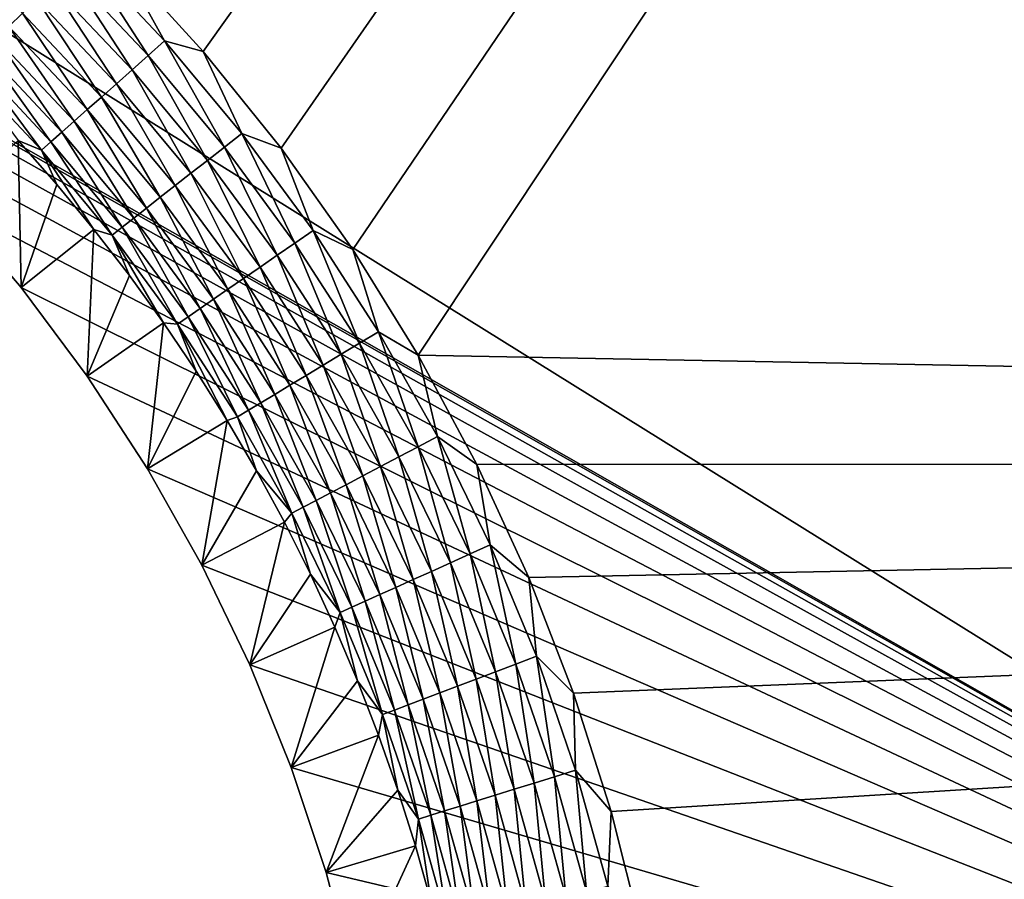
# Model space of a CAD drawing. Extents: x -255 to 255, y -598 to 598.
# Tile 64 of 201: x 108 to 130, y -274 to -254. Entities that reach past the tile are written whole.
import ezdxf

# ---------------------------------------------------------------- set-up
doc = ezdxf.new("R2010")
doc.units = 0
doc.header["$LTSCALE"] = 21.359881
for name, color, linetype in [('1', 7, 'CONTINUOUS'), ('11', 7, 'CONTINUOUS'), ('2', 7, 'CONTINUOUS'), ('58', 7, 'CONTINUOUS')]:
    doc.layers.add(name, color=color, linetype=linetype)

msp = doc.modelspace()

# ---------------------------------------------------------------- linework, layer by layer
at = {"layer": '1', "color": 7, "linetype": 'CONTINUOUS'}
for points in [[(152.63, -282.45), (116.099, -114.682), (152.63, -112.53), (152.63, -282.45)], [(115.621, -117.139), (116.099, -114.682), (152.63, -282.45), (115.621, -117.139)], [(114.986, -119.561), (115.621, -117.139), (152.63, -282.45), (114.986, -119.561)], [(114.197, -121.936), (114.986, -119.561), (152.63, -282.45), (114.197, -121.936)], [(113.258, -124.257), (114.197, -121.936), (152.63, -282.45), (113.258, -124.257)], [(112.172, -126.512), (113.258, -124.257), (152.63, -282.45), (112.172, -126.512)], [(110.943, -128.693), (112.172, -126.512), (152.63, -282.45), (110.943, -128.693)], [(109.578, -130.791), (110.943, -128.693), (152.63, -282.45), (109.578, -130.791)], [(108.081, -132.797), (109.578, -130.791), (152.63, -282.45), (108.081, -132.797)], [(106.458, -134.703), (108.081, -132.797), (152.63, -282.45), (106.458, -134.703)], [(104.716, -136.502), (106.458, -134.703), (152.63, -282.45), (104.716, -136.502)], [(102.863, -138.184), (104.716, -136.502), (152.63, -282.45), (102.863, -138.184)], [(100.906, -139.745), (102.863, -138.184), (152.63, -282.45), (100.906, -139.745)], [(98.853, -141.177), (100.906, -139.745), (152.63, -282.45), (98.853, -141.177)], [(96.713, -142.475), (98.853, -141.177), (152.63, -282.45), (96.713, -142.475)], [(94.493, -143.633), (96.713, -142.475), (152.63, -282.45), (94.493, -143.633)], [(92.204, -144.646), (94.493, -143.633), (152.63, -282.45), (92.204, -144.646)], [(89.855, -145.511), (92.204, -144.646), (152.63, -282.45), (89.855, -145.511)], [(87.455, -146.223), (89.855, -145.511), (152.63, -282.45), (87.455, -146.223)], [(85.015, -146.78), (87.455, -146.223), (152.63, -282.45), (85.015, -146.78)], [(82.544, -147.179), (85.015, -146.78), (152.63, -282.45), (82.544, -147.179)], [(80.052, -147.42), (82.544, -147.179), (152.63, -282.45), (80.052, -147.42)], [(-64.2, -147.5), (77.55, -147.5), (152.63, -282.45), (-64.2, -147.5)], [(96.713, -250.625), (-64.2, -147.5), (152.63, -282.45), (96.713, -250.625)], [(77.55, -147.5), (80.052, -147.42), (152.63, -282.45), (77.55, -147.5)], [(98.853, -251.923), (96.713, -250.625), (152.63, -282.45), (98.853, -251.923)], [(100.906, -253.355), (98.853, -251.923), (152.63, -282.45), (100.906, -253.355)], [(102.863, -254.916), (100.906, -253.355), (152.63, -282.45), (102.863, -254.916)], [(104.716, -256.598), (102.863, -254.916), (152.63, -282.45), (104.716, -256.598)], [(106.458, -258.397), (104.716, -256.598), (152.63, -282.45), (106.458, -258.397)], [(108.081, -260.303), (106.458, -258.397), (152.63, -282.45), (108.081, -260.303)], [(109.578, -262.309), (108.081, -260.303), (152.63, -282.45), (109.578, -262.309)], [(110.943, -264.407), (109.578, -262.309), (152.63, -282.45), (110.943, -264.407)], [(112.172, -266.588), (110.943, -264.407), (152.63, -282.45), (112.172, -266.588)], [(113.258, -268.843), (112.172, -266.588), (152.63, -282.45), (113.258, -268.843)], [(114.197, -271.164), (113.258, -268.843), (152.63, -282.45), (114.197, -271.164)], [(114.986, -273.539), (114.197, -271.164), (152.63, -282.45), (114.986, -273.539)], [(115.621, -275.961), (114.986, -273.539), (152.63, -282.45), (115.621, -275.961)]]:
    msp.add_3dface(points, dxfattribs=at)
at = {"layer": '11', "color": 7, "linetype": 'CONTINUOUS'}
for points in [[(106.458, -258.397), (108.081, -260.303), (108.019, -256.978, 4.231), (106.458, -258.397)], [(108.019, -256.978, 4.231), (108.081, -260.303), (108.891, -257.969, 4.231), (108.019, -256.978, 4.231)], [(108.891, -257.969, 4.231), (108.081, -260.303), (109.73, -258.987, 4.231), (108.891, -257.969, 4.231)], [(108.081, -260.303), (109.578, -262.309), (109.73, -258.987, 4.231), (108.081, -260.303)], [(109.73, -258.987, 4.231), (109.578, -262.309), (110.536, -260.032, 4.231), (109.73, -258.987, 4.231)], [(110.536, -260.032, 4.231), (109.578, -262.309), (111.308, -261.102, 4.231), (110.536, -260.032, 4.231)], [(109.578, -262.309), (110.943, -264.407), (111.308, -261.102, 4.231), (109.578, -262.309)], [(111.308, -261.102, 4.231), (110.943, -264.407), (112.045, -262.196, 4.231), (111.308, -261.102, 4.231)], [(112.045, -262.196, 4.231), (110.943, -264.407), (112.747, -263.313, 4.231), (112.045, -262.196, 4.231)], [(110.943, -264.407), (112.172, -266.588), (112.747, -263.313, 4.231), (110.943, -264.407)], [(112.747, -263.313, 4.231), (112.172, -266.588), (113.413, -264.452, 4.231), (112.747, -263.313, 4.231)], [(113.413, -264.452, 4.231), (112.172, -266.588), (114.042, -265.612, 4.231), (113.413, -264.452, 4.231)], [(112.172, -266.588), (113.258, -268.843), (114.042, -265.612, 4.231), (112.172, -266.588)], [(114.042, -265.612, 4.231), (113.258, -268.843), (114.633, -266.792, 4.231), (114.042, -265.612, 4.231)], [(114.633, -266.792, 4.231), (113.258, -268.843), (115.187, -267.989, 4.231), (114.633, -266.792, 4.231)], [(113.258, -268.843), (114.197, -271.164), (115.187, -267.989, 4.231), (113.258, -268.843)], [(115.187, -267.989, 4.231), (114.197, -271.164), (115.701, -269.204, 4.231), (115.187, -267.989, 4.231)], [(115.701, -269.204, 4.231), (114.197, -271.164), (116.177, -270.435, 4.231), (115.701, -269.204, 4.231)], [(114.197, -271.164), (114.986, -273.539), (116.177, -270.435, 4.231), (114.197, -271.164)], [(116.177, -270.435, 4.231), (114.986, -273.539), (116.613, -271.68, 4.231), (116.177, -270.435, 4.231)], [(116.613, -271.68, 4.231), (114.986, -273.539), (117.008, -272.939, 4.231), (116.613, -271.68, 4.231)], [(114.986, -273.539), (115.621, -275.961), (117.008, -272.939, 4.231), (114.986, -273.539)], [(117.008, -272.939, 4.231), (115.621, -275.961), (117.363, -274.21, 4.231), (117.008, -272.939, 4.231)]]:
    msp.add_3dface(points, dxfattribs=at)
at = {"layer": '2', "color": 7, "linetype": 'CONTINUOUS'}
for points in [[(112.205, -254.96, 7), (248.416, -64, 7), (110.311, -252.882, 7), (112.205, -254.96, 7)], [(113.967, -257.149, 7), (248.416, -64, 7), (112.205, -254.96, 7), (113.967, -257.149, 7)], [(115.591, -259.443, 7), (248.416, -64, 7), (113.967, -257.149, 7), (115.591, -259.443, 7)], [(117.07, -261.833, 7), (248.416, -64, 7), (115.591, -259.443, 7), (117.07, -261.833, 7)], [(248.416, -264.3, 7), (248.416, -64, 7), (117.07, -261.833, 7), (248.416, -264.3, 7)], [(118.4, -264.309, 7), (248.416, -264.3, 7), (117.07, -261.833, 7), (118.4, -264.309, 7)], [(77.55, -415.216, 7), (248.416, -264.3, 7), (-64.2, -415.216, 7), (77.55, -415.216, 7)], [(-64.2, -415.216, 7), (248.416, -264.3, 7), (94.035, -327.203, 7), (-64.2, -415.216, 7)], [(80.359, -415.302, 7), (248.416, -264.3, 7), (77.55, -415.216, 7), (80.359, -415.302, 7)], [(83.158, -415.562, 7), (248.416, -264.3, 7), (80.359, -415.302, 7), (83.158, -415.562, 7)], [(85.935, -415.993, 7), (248.416, -264.3, 7), (83.158, -415.562, 7), (85.935, -415.993, 7)], [(88.681, -416.594, 7), (248.416, -264.3, 7), (85.935, -415.993, 7), (88.681, -416.594, 7)], [(91.384, -417.363, 7), (248.416, -264.3, 7), (88.681, -416.594, 7), (91.384, -417.363, 7)], [(94.035, -418.297, 7), (248.416, -264.3, 7), (91.384, -417.363, 7), (94.035, -418.297, 7)], [(96.623, -419.393, 7), (248.416, -264.3, 7), (94.035, -418.297, 7), (96.623, -419.393, 7)], [(94.035, -327.203, 7), (248.416, -264.3, 7), (96.623, -326.107, 7), (94.035, -327.203, 7)], [(99.139, -420.646, 7), (248.416, -264.3, 7), (96.623, -419.393, 7), (99.139, -420.646, 7)], [(96.623, -326.107, 7), (248.416, -264.3, 7), (99.139, -324.854, 7), (96.623, -326.107, 7)], [(101.573, -422.051, 7), (248.416, -264.3, 7), (99.139, -420.646, 7), (101.573, -422.051, 7)], [(99.139, -324.854, 7), (248.416, -264.3, 7), (101.573, -323.449, 7), (99.139, -324.854, 7)], [(103.916, -423.604, 7), (248.416, -264.3, 7), (101.573, -422.051, 7), (103.916, -423.604, 7)], [(101.573, -323.449, 7), (248.416, -264.3, 7), (103.916, -321.896, 7), (101.573, -323.449, 7)], [(106.159, -425.297, 7), (248.416, -264.3, 7), (103.916, -423.604, 7), (106.159, -425.297, 7)], [(103.916, -321.896, 7), (248.416, -264.3, 7), (106.159, -320.203, 7), (103.916, -321.896, 7)], [(108.293, -427.126, 7), (248.416, -264.3, 7), (106.159, -425.297, 7), (108.293, -427.126, 7)], [(106.159, -320.203, 7), (248.416, -264.3, 7), (108.293, -318.374, 7), (106.159, -320.203, 7)], [(110.311, -429.082, 7), (248.416, -264.3, 7), (108.293, -427.126, 7), (110.311, -429.082, 7)], [(108.293, -318.374, 7), (248.416, -264.3, 7), (110.311, -316.418, 7), (108.293, -318.374, 7)], [(112.205, -431.16, 7), (248.416, -264.3, 7), (110.311, -429.082, 7), (112.205, -431.16, 7)], [(110.311, -316.418, 7), (248.416, -264.3, 7), (112.205, -314.34, 7), (110.311, -316.418, 7)], [(113.967, -433.349, 7), (248.416, -264.3, 7), (112.205, -431.16, 7), (113.967, -433.349, 7)], [(112.205, -314.34, 7), (248.416, -264.3, 7), (113.967, -312.151, 7), (112.205, -314.34, 7)], [(115.591, -435.643, 7), (248.416, -264.3, 7), (113.967, -433.349, 7), (115.591, -435.643, 7)], [(113.967, -312.151, 7), (248.416, -264.3, 7), (115.591, -309.857, 7), (113.967, -312.151, 7)], [(117.07, -438.033, 7), (248.416, -264.3, 7), (115.591, -435.643, 7), (117.07, -438.033, 7)], [(115.591, -309.857, 7), (248.416, -264.3, 7), (117.07, -307.467, 7), (115.591, -309.857, 7)], [(118.4, -440.509, 7), (248.416, -264.3, 7), (117.07, -438.033, 7), (118.4, -440.509, 7)], [(117.07, -307.467, 7), (248.416, -264.3, 7), (118.4, -304.991, 7), (117.07, -307.467, 7)], [(119.575, -443.062, 7), (248.416, -264.3, 7), (118.4, -440.509, 7), (119.575, -443.062, 7)], [(118.4, -304.991, 7), (248.416, -264.3, 7), (119.575, -302.438, 7), (118.4, -304.991, 7)], [(119.575, -266.862, 7), (248.416, -264.3, 7), (118.4, -264.309, 7), (119.575, -266.862, 7)], [(120.59, -445.683, 7), (248.416, -264.3, 7), (119.575, -443.062, 7), (120.59, -445.683, 7)], [(119.575, -302.438, 7), (248.416, -264.3, 7), (120.59, -299.817, 7), (119.575, -302.438, 7)], [(120.59, -269.483, 7), (248.416, -264.3, 7), (119.575, -266.862, 7), (120.59, -269.483, 7)], [(121.442, -448.362, 7), (248.416, -264.3, 7), (120.59, -445.683, 7), (121.442, -448.362, 7)], [(120.59, -299.817, 7), (248.416, -264.3, 7), (121.442, -297.138, 7), (120.59, -299.817, 7)], [(121.442, -272.162, 7), (248.416, -264.3, 7), (120.59, -269.483, 7), (121.442, -272.162, 7)], [(122.128, -451.087, 7), (248.416, -264.3, 7), (121.442, -448.362, 7), (122.128, -451.087, 7)], [(121.442, -297.138, 7), (248.416, -264.3, 7), (122.128, -294.413, 7), (121.442, -297.138, 7)], [(122.128, -274.887, 7), (248.416, -264.3, 7), (121.442, -272.162, 7), (122.128, -274.887, 7)], [(122.644, -453.85, 7), (248.416, -264.3, 7), (122.128, -451.087, 7), (122.644, -453.85, 7)], [(122.128, -294.413, 7), (248.416, -264.3, 7), (122.644, -291.65, 7), (122.128, -294.413, 7)], [(122.644, -277.65, 7), (248.416, -264.3, 7), (122.128, -274.887, 7), (122.644, -277.65, 7)], [(122.989, -456.639, 7), (248.416, -264.3, 7), (122.644, -453.85, 7), (122.989, -456.639, 7)], [(122.644, -291.65, 7), (248.416, -264.3, 7), (122.989, -288.861, 7), (122.644, -291.65, 7)], [(122.989, -280.439, 7), (248.416, -264.3, 7), (122.644, -277.65, 7), (122.989, -280.439, 7)], [(123.163, -459.445, 7), (248.416, -264.3, 7), (122.989, -456.639, 7), (123.163, -459.445, 7)], [(122.989, -288.861, 7), (248.416, -264.3, 7), (123.163, -286.055, 7), (122.989, -288.861, 7)], [(123.163, -283.245, 7), (248.416, -264.3, 7), (122.989, -280.439, 7), (123.163, -283.245, 7)], [(248.416, -464.6, 7), (248.416, -264.3, 7), (123.163, -462.255, 7), (248.416, -464.6, 7)], [(123.163, -462.255, 7), (248.416, -264.3, 7), (123.163, -459.445, 7), (123.163, -462.255, 7)], [(123.163, -286.055, 7), (248.416, -264.3, 7), (123.163, -283.245, 7), (123.163, -286.055, 7)]]:
    msp.add_3dface(points, dxfattribs=at)
at = {"layer": '58', "color": 7, "linetype": 'CONTINUOUS'}
for points in [[(108.11, -254.09, 6.378), (106.209, -252.3, 6.378), (107.807, -254.393, 6.112), (108.11, -254.09, 6.378)], [(110.958, -255.053, 6.899), (109.463, -252.737, 6.975), (109.11, -253.09, 6.899), (110.958, -255.053, 6.899)], [(111.331, -254.722, 6.975), (110.311, -252.882, 7), (109.463, -252.737, 6.975), (111.331, -254.722, 6.975)], [(111.331, -254.722, 6.975), (109.463, -252.737, 6.975), (110.958, -255.053, 6.899), (111.331, -254.722, 6.975)], [(112.205, -254.96, 7), (110.311, -252.882, 7), (111.331, -254.722, 6.975), (112.205, -254.96, 7)], [(110.593, -255.377, 6.773), (109.11, -253.09, 6.899), (108.765, -253.435, 6.773), (110.593, -255.377, 6.773)], [(110.958, -255.053, 6.899), (109.11, -253.09, 6.899), (110.593, -255.377, 6.773), (110.958, -255.053, 6.899)], [(110.239, -255.69, 6.599), (108.765, -253.435, 6.773), (108.431, -253.769, 6.599), (110.239, -255.69, 6.599)], [(110.593, -255.377, 6.773), (108.765, -253.435, 6.773), (110.239, -255.69, 6.599), (110.593, -255.377, 6.773)], [(109.9, -255.991, 6.378), (108.431, -253.769, 6.599), (108.11, -254.09, 6.378), (109.9, -255.991, 6.378)], [(110.239, -255.69, 6.599), (108.431, -253.769, 6.599), (109.9, -255.991, 6.378), (110.239, -255.69, 6.599)], [(109.579, -256.275, 6.112), (108.11, -254.09, 6.378), (107.807, -254.393, 6.112), (109.579, -256.275, 6.112)], [(109.9, -255.991, 6.378), (108.11, -254.09, 6.378), (109.579, -256.275, 6.112), (109.9, -255.991, 6.378)], [(109.28, -256.54, 5.805), (107.807, -254.393, 6.112), (107.525, -254.675, 5.805), (109.28, -256.54, 5.805)], [(109.579, -256.275, 6.112), (107.807, -254.393, 6.112), (109.28, -256.54, 5.805), (109.579, -256.275, 6.112)], [(109.005, -256.783, 5.459), (107.525, -254.675, 5.805), (107.265, -254.935, 5.459), (109.005, -256.783, 5.459)], [(109.28, -256.54, 5.805), (107.525, -254.675, 5.805), (109.005, -256.783, 5.459), (109.28, -256.54, 5.805)], [(112.684, -257.124, 6.899), (111.331, -254.722, 6.975), (110.958, -255.053, 6.899), (112.684, -257.124, 6.899)], [(113.077, -256.817, 6.975), (112.205, -254.96, 7), (111.331, -254.722, 6.975), (113.077, -256.817, 6.975)], [(113.077, -256.817, 6.975), (111.331, -254.722, 6.975), (112.684, -257.124, 6.899), (113.077, -256.817, 6.975)], [(108.758, -257.002, 5.078), (107.265, -254.935, 5.459), (107.032, -255.168, 5.078), (108.758, -257.002, 5.078)], [(109.005, -256.783, 5.459), (107.265, -254.935, 5.459), (108.758, -257.002, 5.078), (109.005, -256.783, 5.459)], [(113.967, -257.149, 7), (112.205, -254.96, 7), (113.077, -256.817, 6.975), (113.967, -257.149, 7)], [(108.541, -257.194, 4.666), (107.032, -255.168, 5.078), (106.827, -255.373, 4.666), (108.541, -257.194, 4.666)], [(108.758, -257.002, 5.078), (107.032, -255.168, 5.078), (108.541, -257.194, 4.666), (108.758, -257.002, 5.078)], [(112.3, -257.425, 6.773), (110.958, -255.053, 6.899), (110.593, -255.377, 6.773), (112.3, -257.425, 6.773)], [(112.684, -257.124, 6.899), (110.958, -255.053, 6.899), (112.3, -257.425, 6.773), (112.684, -257.124, 6.899)], [(108.019, -256.978, 4.231), (108.541, -257.194, 4.666), (106.827, -255.373, 4.666), (108.019, -256.978, 4.231)], [(111.928, -257.717, 6.599), (110.593, -255.377, 6.773), (110.239, -255.69, 6.599), (111.928, -257.717, 6.599)], [(112.3, -257.425, 6.773), (110.593, -255.377, 6.773), (111.928, -257.717, 6.599), (112.3, -257.425, 6.773)], [(111.571, -257.996, 6.378), (110.239, -255.69, 6.599), (109.9, -255.991, 6.378), (111.571, -257.996, 6.378)], [(111.928, -257.717, 6.599), (110.239, -255.69, 6.599), (111.571, -257.996, 6.378), (111.928, -257.717, 6.599)], [(111.234, -258.26, 6.112), (109.9, -255.991, 6.378), (109.579, -256.275, 6.112), (111.234, -258.26, 6.112)], [(111.571, -257.996, 6.378), (109.9, -255.991, 6.378), (111.234, -258.26, 6.112), (111.571, -257.996, 6.378)], [(110.919, -258.507, 5.805), (109.579, -256.275, 6.112), (109.28, -256.54, 5.805), (110.919, -258.507, 5.805)], [(111.234, -258.26, 6.112), (109.579, -256.275, 6.112), (110.919, -258.507, 5.805), (111.234, -258.26, 6.112)], [(110.631, -258.733, 5.459), (109.28, -256.54, 5.805), (109.005, -256.783, 5.459), (110.631, -258.733, 5.459)], [(110.919, -258.507, 5.805), (109.28, -256.54, 5.805), (110.631, -258.733, 5.459), (110.919, -258.507, 5.805)], [(110.371, -258.936, 5.078), (109.005, -256.783, 5.459), (108.758, -257.002, 5.078), (110.371, -258.936, 5.078)], [(110.631, -258.733, 5.459), (109.005, -256.783, 5.459), (110.371, -258.936, 5.078), (110.631, -258.733, 5.459)], [(108.019, -256.978, 4.231), (108.891, -257.969, 4.231), (108.541, -257.194, 4.666), (108.019, -256.978, 4.231)], [(110.143, -259.115, 4.666), (108.758, -257.002, 5.078), (108.541, -257.194, 4.666), (110.143, -259.115, 4.666)], [(110.371, -258.936, 5.078), (108.758, -257.002, 5.078), (110.143, -259.115, 4.666), (110.371, -258.936, 5.078)], [(114.282, -259.296, 6.899), (113.077, -256.817, 6.975), (112.684, -257.124, 6.899), (114.282, -259.296, 6.899)], [(114.692, -259.013, 6.975), (113.967, -257.149, 7), (113.077, -256.817, 6.975), (114.692, -259.013, 6.975)], [(114.692, -259.013, 6.975), (113.077, -256.817, 6.975), (114.282, -259.296, 6.899), (114.692, -259.013, 6.975)], [(108.891, -257.969, 4.231), (109.73, -258.987, 4.231), (108.541, -257.194, 4.666), (108.891, -257.969, 4.231)], [(109.73, -258.987, 4.231), (110.143, -259.115, 4.666), (108.541, -257.194, 4.666), (109.73, -258.987, 4.231)], [(113.88, -259.573, 6.773), (112.684, -257.124, 6.899), (112.3, -257.425, 6.773), (113.88, -259.573, 6.773)], [(114.282, -259.296, 6.899), (112.684, -257.124, 6.899), (113.88, -259.573, 6.773), (114.282, -259.296, 6.899)], [(115.591, -259.443, 7), (113.967, -257.149, 7), (114.692, -259.013, 6.975), (115.591, -259.443, 7)], [(113.491, -259.842, 6.599), (112.3, -257.425, 6.773), (111.928, -257.717, 6.599), (113.491, -259.842, 6.599)], [(113.88, -259.573, 6.773), (112.3, -257.425, 6.773), (113.491, -259.842, 6.599), (113.88, -259.573, 6.773)], [(113.118, -260.099, 6.378), (111.928, -257.717, 6.599), (111.571, -257.996, 6.378), (113.118, -260.099, 6.378)], [(113.491, -259.842, 6.599), (111.928, -257.717, 6.599), (113.118, -260.099, 6.378), (113.491, -259.842, 6.599)], [(112.766, -260.342, 6.112), (111.571, -257.996, 6.378), (111.234, -258.26, 6.112), (112.766, -260.342, 6.112)], [(113.118, -260.099, 6.378), (111.571, -257.996, 6.378), (112.766, -260.342, 6.112), (113.118, -260.099, 6.378)], [(112.437, -260.569, 5.805), (111.234, -258.26, 6.112), (110.919, -258.507, 5.805), (112.437, -260.569, 5.805)], [(112.766, -260.342, 6.112), (111.234, -258.26, 6.112), (112.437, -260.569, 5.805), (112.766, -260.342, 6.112)], [(112.135, -260.778, 5.459), (110.919, -258.507, 5.805), (110.631, -258.733, 5.459), (112.135, -260.778, 5.459)], [(112.437, -260.569, 5.805), (110.919, -258.507, 5.805), (112.135, -260.778, 5.459), (112.437, -260.569, 5.805)], [(111.864, -260.965, 5.078), (110.631, -258.733, 5.459), (110.371, -258.936, 5.078), (111.864, -260.965, 5.078)], [(112.135, -260.778, 5.459), (110.631, -258.733, 5.459), (111.864, -260.965, 5.078), (112.135, -260.778, 5.459)], [(109.73, -258.987, 4.231), (110.536, -260.032, 4.231), (110.143, -259.115, 4.666), (109.73, -258.987, 4.231)], [(111.625, -261.13, 4.666), (110.371, -258.936, 5.078), (110.143, -259.115, 4.666), (111.625, -261.13, 4.666)], [(111.864, -260.965, 5.078), (110.371, -258.936, 5.078), (111.625, -261.13, 4.666), (111.864, -260.965, 5.078)], [(115.746, -261.56, 6.899), (114.692, -259.013, 6.975), (114.282, -259.296, 6.899), (115.746, -261.56, 6.899)], [(116.172, -261.302, 6.975), (115.591, -259.443, 7), (114.692, -259.013, 6.975), (116.172, -261.302, 6.975)], [(116.172, -261.302, 6.975), (114.692, -259.013, 6.975), (115.746, -261.56, 6.899), (116.172, -261.302, 6.975)], [(110.536, -260.032, 4.231), (111.308, -261.102, 4.231), (110.143, -259.115, 4.666), (110.536, -260.032, 4.231)], [(111.308, -261.102, 4.231), (111.625, -261.13, 4.666), (110.143, -259.115, 4.666), (111.308, -261.102, 4.231)], [(115.328, -261.812, 6.773), (114.282, -259.296, 6.899), (113.88, -259.573, 6.773), (115.328, -261.812, 6.773)], [(115.746, -261.56, 6.899), (114.282, -259.296, 6.899), (115.328, -261.812, 6.773), (115.746, -261.56, 6.899)], [(117.07, -261.833, 7), (115.591, -259.443, 7), (116.172, -261.302, 6.975), (117.07, -261.833, 7)], [(114.924, -262.057, 6.599), (113.88, -259.573, 6.773), (113.491, -259.842, 6.599), (114.924, -262.057, 6.599)], [(115.328, -261.812, 6.773), (113.88, -259.573, 6.773), (114.924, -262.057, 6.599), (115.328, -261.812, 6.773)], [(114.536, -262.291, 6.378), (113.491, -259.842, 6.599), (113.118, -260.099, 6.378), (114.536, -262.291, 6.378)], [(114.924, -262.057, 6.599), (113.491, -259.842, 6.599), (114.536, -262.291, 6.378), (114.924, -262.057, 6.599)], [(114.169, -262.513, 6.112), (113.118, -260.099, 6.378), (112.766, -260.342, 6.112), (114.169, -262.513, 6.112)], [(114.536, -262.291, 6.378), (113.118, -260.099, 6.378), (114.169, -262.513, 6.112), (114.536, -262.291, 6.378)], [(113.827, -262.72, 5.805), (112.766, -260.342, 6.112), (112.437, -260.569, 5.805), (113.827, -262.72, 5.805)], [(114.169, -262.513, 6.112), (112.766, -260.342, 6.112), (113.827, -262.72, 5.805), (114.169, -262.513, 6.112)], [(113.513, -262.909, 5.459), (112.437, -260.569, 5.805), (112.135, -260.778, 5.459), (113.513, -262.909, 5.459)], [(113.827, -262.72, 5.805), (112.437, -260.569, 5.805), (113.513, -262.909, 5.459), (113.827, -262.72, 5.805)], [(113.231, -263.08, 5.078), (112.135, -260.778, 5.459), (111.864, -260.965, 5.078), (113.231, -263.08, 5.078)], [(113.513, -262.909, 5.459), (112.135, -260.778, 5.459), (113.231, -263.08, 5.078), (113.513, -262.909, 5.459)], [(112.983, -263.23, 4.666), (111.864, -260.965, 5.078), (111.625, -261.13, 4.666), (112.983, -263.23, 4.666)], [(113.231, -263.08, 5.078), (111.864, -260.965, 5.078), (112.983, -263.23, 4.666), (113.231, -263.08, 5.078)], [(111.308, -261.102, 4.231), (112.045, -262.196, 4.231), (111.625, -261.13, 4.666), (111.308, -261.102, 4.231)], [(112.045, -262.196, 4.231), (112.747, -263.313, 4.231), (111.625, -261.13, 4.666), (112.045, -262.196, 4.231)], [(112.747, -263.313, 4.231), (112.983, -263.23, 4.666), (111.625, -261.13, 4.666), (112.747, -263.313, 4.231)], [(117.071, -263.908, 6.899), (116.172, -261.302, 6.975), (115.746, -261.56, 6.899), (117.071, -263.908, 6.899)], [(117.512, -263.676, 6.975), (117.07, -261.833, 7), (116.172, -261.302, 6.975), (117.512, -263.676, 6.975)], [(117.512, -263.676, 6.975), (116.172, -261.302, 6.975), (117.071, -263.908, 6.899), (117.512, -263.676, 6.975)], [(116.638, -264.135, 6.773), (115.746, -261.56, 6.899), (115.328, -261.812, 6.773), (116.638, -264.135, 6.773)], [(117.071, -263.908, 6.899), (115.746, -261.56, 6.899), (116.638, -264.135, 6.773), (117.071, -263.908, 6.899)], [(116.219, -264.355, 6.599), (115.328, -261.812, 6.773), (114.924, -262.057, 6.599), (116.219, -264.355, 6.599)], [(116.638, -264.135, 6.773), (115.328, -261.812, 6.773), (116.219, -264.355, 6.599), (116.638, -264.135, 6.773)], [(118.4, -264.309, 7), (117.07, -261.833, 7), (117.512, -263.676, 6.975), (118.4, -264.309, 7)], [(115.818, -264.565, 6.378), (114.924, -262.057, 6.599), (114.536, -262.291, 6.378), (115.818, -264.565, 6.378)], [(116.219, -264.355, 6.599), (114.924, -262.057, 6.599), (115.818, -264.565, 6.378), (116.219, -264.355, 6.599)], [(115.439, -264.764, 6.112), (114.536, -262.291, 6.378), (114.169, -262.513, 6.112), (115.439, -264.764, 6.112)], [(115.818, -264.565, 6.378), (114.536, -262.291, 6.378), (115.439, -264.764, 6.112), (115.818, -264.565, 6.378)], [(115.085, -264.95, 5.805), (114.169, -262.513, 6.112), (113.827, -262.72, 5.805), (115.085, -264.95, 5.805)], [(115.439, -264.764, 6.112), (114.169, -262.513, 6.112), (115.085, -264.95, 5.805), (115.439, -264.764, 6.112)], [(114.76, -265.12, 5.459), (113.827, -262.72, 5.805), (113.513, -262.909, 5.459), (114.76, -265.12, 5.459)], [(115.085, -264.95, 5.805), (113.827, -262.72, 5.805), (114.76, -265.12, 5.459), (115.085, -264.95, 5.805)], [(114.468, -265.274, 5.078), (113.513, -262.909, 5.459), (113.231, -263.08, 5.078), (114.468, -265.274, 5.078)], [(114.76, -265.12, 5.459), (113.513, -262.909, 5.459), (114.468, -265.274, 5.078), (114.76, -265.12, 5.459)], [(112.747, -263.313, 4.231), (113.413, -264.452, 4.231), (112.983, -263.23, 4.666), (112.747, -263.313, 4.231)], [(114.212, -265.409, 4.666), (113.231, -263.08, 5.078), (112.983, -263.23, 4.666), (114.212, -265.409, 4.666)], [(113.413, -264.452, 4.231), (114.212, -265.409, 4.666), (112.983, -263.23, 4.666), (113.413, -264.452, 4.231)], [(114.468, -265.274, 5.078), (113.231, -263.08, 5.078), (114.212, -265.409, 4.666), (114.468, -265.274, 5.078)], [(118.251, -266.332, 6.899), (117.512, -263.676, 6.975), (117.071, -263.908, 6.899), (118.251, -266.332, 6.899)], [(118.705, -266.128, 6.975), (118.4, -264.309, 7), (117.512, -263.676, 6.975), (118.705, -266.128, 6.975)], [(118.705, -266.128, 6.975), (117.512, -263.676, 6.975), (118.251, -266.332, 6.899), (118.705, -266.128, 6.975)], [(117.806, -266.532, 6.773), (117.071, -263.908, 6.899), (116.638, -264.135, 6.773), (117.806, -266.532, 6.773)], [(118.251, -266.332, 6.899), (117.071, -263.908, 6.899), (117.806, -266.532, 6.773), (118.251, -266.332, 6.899)], [(117.374, -266.727, 6.599), (116.638, -264.135, 6.773), (116.219, -264.355, 6.599), (117.374, -266.727, 6.599)], [(117.806, -266.532, 6.773), (116.638, -264.135, 6.773), (117.374, -266.727, 6.599), (117.806, -266.532, 6.773)], [(116.961, -266.912, 6.378), (116.219, -264.355, 6.599), (115.818, -264.565, 6.378), (116.961, -266.912, 6.378)], [(117.374, -266.727, 6.599), (116.219, -264.355, 6.599), (116.961, -266.912, 6.378), (117.374, -266.727, 6.599)], [(119.575, -266.862, 7), (118.4, -264.309, 7), (118.705, -266.128, 6.975), (119.575, -266.862, 7)], [(113.413, -264.452, 4.231), (114.042, -265.612, 4.231), (114.212, -265.409, 4.666), (113.413, -264.452, 4.231)], [(116.57, -267.088, 6.112), (115.818, -264.565, 6.378), (115.439, -264.764, 6.112), (116.57, -267.088, 6.112)], [(116.961, -266.912, 6.378), (115.818, -264.565, 6.378), (116.57, -267.088, 6.112), (116.961, -266.912, 6.378)], [(116.206, -267.252, 5.805), (115.439, -264.764, 6.112), (115.085, -264.95, 5.805), (116.206, -267.252, 5.805)], [(116.57, -267.088, 6.112), (115.439, -264.764, 6.112), (116.206, -267.252, 5.805), (116.57, -267.088, 6.112)], [(115.872, -267.403, 5.459), (115.085, -264.95, 5.805), (114.76, -265.12, 5.459), (115.872, -267.403, 5.459)], [(116.206, -267.252, 5.805), (115.085, -264.95, 5.805), (115.872, -267.403, 5.459), (116.206, -267.252, 5.805)], [(115.306, -267.657, 4.666), (114.468, -265.274, 5.078), (114.212, -265.409, 4.666), (115.306, -267.657, 4.666)], [(115.571, -267.538, 5.078), (114.76, -265.12, 5.459), (114.468, -265.274, 5.078), (115.571, -267.538, 5.078)], [(115.571, -267.538, 5.078), (114.468, -265.274, 5.078), (115.306, -267.657, 4.666), (115.571, -267.538, 5.078)], [(115.872, -267.403, 5.459), (114.76, -265.12, 5.459), (115.571, -267.538, 5.078), (115.872, -267.403, 5.459)], [(114.042, -265.612, 4.231), (114.633, -266.792, 4.231), (114.212, -265.409, 4.666), (114.042, -265.612, 4.231)], [(114.633, -266.792, 4.231), (115.306, -267.657, 4.666), (114.212, -265.409, 4.666), (114.633, -266.792, 4.231)], [(119.283, -268.823, 6.899), (118.705, -266.128, 6.975), (118.251, -266.332, 6.899), (119.283, -268.823, 6.899)], [(119.748, -268.646, 6.975), (119.575, -266.862, 7), (118.705, -266.128, 6.975), (119.748, -268.646, 6.975)], [(119.748, -268.646, 6.975), (118.705, -266.128, 6.975), (119.283, -268.823, 6.899), (119.748, -268.646, 6.975)], [(118.826, -268.996, 6.773), (118.251, -266.332, 6.899), (117.806, -266.532, 6.773), (118.826, -268.996, 6.773)], [(119.283, -268.823, 6.899), (118.251, -266.332, 6.899), (118.826, -268.996, 6.773), (119.283, -268.823, 6.899)], [(118.384, -269.164, 6.599), (117.806, -266.532, 6.773), (117.374, -266.727, 6.599), (118.384, -269.164, 6.599)], [(118.826, -268.996, 6.773), (117.806, -266.532, 6.773), (118.384, -269.164, 6.599), (118.826, -268.996, 6.773)], [(114.633, -266.792, 4.231), (115.187, -267.989, 4.231), (115.306, -267.657, 4.666), (114.633, -266.792, 4.231)], [(117.96, -269.324, 6.378), (117.374, -266.727, 6.599), (116.961, -266.912, 6.378), (117.96, -269.324, 6.378)], [(118.384, -269.164, 6.599), (117.374, -266.727, 6.599), (117.96, -269.324, 6.378), (118.384, -269.164, 6.599)], [(117.56, -269.476, 6.112), (116.961, -266.912, 6.378), (116.57, -267.088, 6.112), (117.56, -269.476, 6.112)], [(117.96, -269.324, 6.378), (116.961, -266.912, 6.378), (117.56, -269.476, 6.112), (117.96, -269.324, 6.378)], [(120.59, -269.483, 7), (119.575, -266.862, 7), (119.748, -268.646, 6.975), (120.59, -269.483, 7)], [(116.843, -269.748, 5.459), (116.206, -267.252, 5.805), (115.872, -267.403, 5.459), (116.843, -269.748, 5.459)], [(117.186, -269.618, 5.805), (116.57, -267.088, 6.112), (116.206, -267.252, 5.805), (117.186, -269.618, 5.805)], [(117.186, -269.618, 5.805), (116.206, -267.252, 5.805), (116.843, -269.748, 5.459), (117.186, -269.618, 5.805)], [(117.56, -269.476, 6.112), (116.57, -267.088, 6.112), (117.186, -269.618, 5.805), (117.56, -269.476, 6.112)], [(116.535, -269.865, 5.078), (115.872, -267.403, 5.459), (115.571, -267.538, 5.078), (116.535, -269.865, 5.078)], [(116.843, -269.748, 5.459), (115.872, -267.403, 5.459), (116.535, -269.865, 5.078), (116.843, -269.748, 5.459)], [(115.187, -267.989, 4.231), (115.701, -269.204, 4.231), (115.306, -267.657, 4.666), (115.187, -267.989, 4.231)], [(116.264, -269.968, 4.666), (115.571, -267.538, 5.078), (115.306, -267.657, 4.666), (116.264, -269.968, 4.666)], [(115.701, -269.204, 4.231), (116.264, -269.968, 4.666), (115.306, -267.657, 4.666), (115.701, -269.204, 4.231)], [(116.535, -269.865, 5.078), (115.571, -267.538, 5.078), (116.264, -269.968, 4.666), (116.535, -269.865, 5.078)], [(119.696, -271.517, 6.773), (119.283, -268.823, 6.899), (118.826, -268.996, 6.773), (119.696, -271.517, 6.773)], [(120.162, -271.372, 6.899), (119.748, -268.646, 6.975), (119.283, -268.823, 6.899), (120.162, -271.372, 6.899)], [(120.162, -271.372, 6.899), (119.283, -268.823, 6.899), (119.696, -271.517, 6.773), (120.162, -271.372, 6.899)], [(120.638, -271.223, 6.975), (120.59, -269.483, 7), (119.748, -268.646, 6.975), (120.638, -271.223, 6.975)], [(120.638, -271.223, 6.975), (119.748, -268.646, 6.975), (120.162, -271.372, 6.899), (120.638, -271.223, 6.975)], [(119.244, -271.658, 6.599), (118.826, -268.996, 6.773), (118.384, -269.164, 6.599), (119.244, -271.658, 6.599)], [(119.696, -271.517, 6.773), (118.826, -268.996, 6.773), (119.244, -271.658, 6.599), (119.696, -271.517, 6.773)], [(115.701, -269.204, 4.231), (116.177, -270.435, 4.231), (116.264, -269.968, 4.666), (115.701, -269.204, 4.231)], [(118.812, -271.792, 6.378), (118.384, -269.164, 6.599), (117.96, -269.324, 6.378), (118.812, -271.792, 6.378)], [(119.244, -271.658, 6.599), (118.384, -269.164, 6.599), (118.812, -271.792, 6.378), (119.244, -271.658, 6.599)], [(118.021, -272.039, 5.805), (117.56, -269.476, 6.112), (117.186, -269.618, 5.805), (118.021, -272.039, 5.805)], [(118.403, -271.92, 6.112), (117.96, -269.324, 6.378), (117.56, -269.476, 6.112), (118.403, -271.92, 6.112)], [(118.403, -271.92, 6.112), (117.56, -269.476, 6.112), (118.021, -272.039, 5.805), (118.403, -271.92, 6.112)], [(118.812, -271.792, 6.378), (117.96, -269.324, 6.378), (118.403, -271.92, 6.112), (118.812, -271.792, 6.378)], [(121.442, -272.162, 7), (120.59, -269.483, 7), (120.638, -271.223, 6.975), (121.442, -272.162, 7)], [(117.671, -272.148, 5.459), (117.186, -269.618, 5.805), (116.843, -269.748, 5.459), (117.671, -272.148, 5.459)], [(118.021, -272.039, 5.805), (117.186, -269.618, 5.805), (117.671, -272.148, 5.459), (118.021, -272.039, 5.805)], [(116.177, -270.435, 4.231), (116.613, -271.68, 4.231), (116.264, -269.968, 4.666), (116.177, -270.435, 4.231)], [(117.079, -272.332, 4.666), (116.535, -269.865, 5.078), (116.264, -269.968, 4.666), (117.079, -272.332, 4.666)], [(116.613, -271.68, 4.231), (117.079, -272.332, 4.666), (116.264, -269.968, 4.666), (116.613, -271.68, 4.231)], [(117.356, -272.246, 5.078), (116.843, -269.748, 5.459), (116.535, -269.865, 5.078), (117.356, -272.246, 5.078)], [(117.356, -272.246, 5.078), (116.535, -269.865, 5.078), (117.079, -272.332, 4.666), (117.356, -272.246, 5.078)], [(117.671, -272.148, 5.459), (116.843, -269.748, 5.459), (117.356, -272.246, 5.078), (117.671, -272.148, 5.459)], [(120.886, -273.969, 6.899), (120.638, -271.223, 6.975), (120.162, -271.372, 6.899), (120.886, -273.969, 6.899)], [(121.37, -273.849, 6.975), (121.442, -272.162, 7), (120.638, -271.223, 6.975), (121.37, -273.849, 6.975)], [(121.37, -273.849, 6.975), (120.638, -271.223, 6.975), (120.886, -273.969, 6.899), (121.37, -273.849, 6.975)], [(119.953, -274.199, 6.599), (119.696, -271.517, 6.773), (119.244, -271.658, 6.599), (119.953, -274.199, 6.599)], [(120.412, -274.085, 6.773), (120.162, -271.372, 6.899), (119.696, -271.517, 6.773), (120.412, -274.085, 6.773)], [(120.412, -274.085, 6.773), (119.696, -271.517, 6.773), (119.953, -274.199, 6.599), (120.412, -274.085, 6.773)], [(120.886, -273.969, 6.899), (120.162, -271.372, 6.899), (120.412, -274.085, 6.773), (120.886, -273.969, 6.899)], [(116.613, -271.68, 4.231), (117.008, -272.939, 4.231), (117.079, -272.332, 4.666), (116.613, -271.68, 4.231)], [(119.513, -274.307, 6.378), (119.244, -271.658, 6.599), (118.812, -271.792, 6.378), (119.513, -274.307, 6.378)], [(119.953, -274.199, 6.599), (119.244, -271.658, 6.599), (119.513, -274.307, 6.378), (119.953, -274.199, 6.599)], [(118.709, -274.505, 5.805), (118.403, -271.92, 6.112), (118.021, -272.039, 5.805), (118.709, -274.505, 5.805)], [(119.097, -274.41, 6.112), (118.812, -271.792, 6.378), (118.403, -271.92, 6.112), (119.097, -274.41, 6.112)], [(119.097, -274.41, 6.112), (118.403, -271.92, 6.112), (118.709, -274.505, 5.805), (119.097, -274.41, 6.112)], [(119.513, -274.307, 6.378), (118.812, -271.792, 6.378), (119.097, -274.41, 6.112), (119.513, -274.307, 6.378)], [(118.033, -274.672, 5.078), (117.671, -272.148, 5.459), (117.356, -272.246, 5.078), (118.033, -274.672, 5.078)], [(118.353, -274.593, 5.459), (118.021, -272.039, 5.805), (117.671, -272.148, 5.459), (118.353, -274.593, 5.459)], [(118.353, -274.593, 5.459), (117.671, -272.148, 5.459), (118.033, -274.672, 5.078), (118.353, -274.593, 5.459)], [(118.709, -274.505, 5.805), (118.021, -272.039, 5.805), (118.353, -274.593, 5.459), (118.709, -274.505, 5.805)], [(122.128, -274.887, 7), (121.442, -272.162, 7), (121.37, -273.849, 6.975), (122.128, -274.887, 7)], [(117.008, -272.939, 4.231), (117.363, -274.21, 4.231), (117.079, -272.332, 4.666), (117.008, -272.939, 4.231)], [(117.751, -274.741, 4.666), (117.356, -272.246, 5.078), (117.079, -272.332, 4.666), (117.751, -274.741, 4.666)], [(117.363, -274.21, 4.231), (117.751, -274.741, 4.666), (117.079, -272.332, 4.666), (117.363, -274.21, 4.231)], [(118.033, -274.672, 5.078), (117.356, -272.246, 5.078), (117.751, -274.741, 4.666), (118.033, -274.672, 5.078)]]:
    msp.add_3dface(points, dxfattribs=at)

doc.saveas('drawing.dxf')
